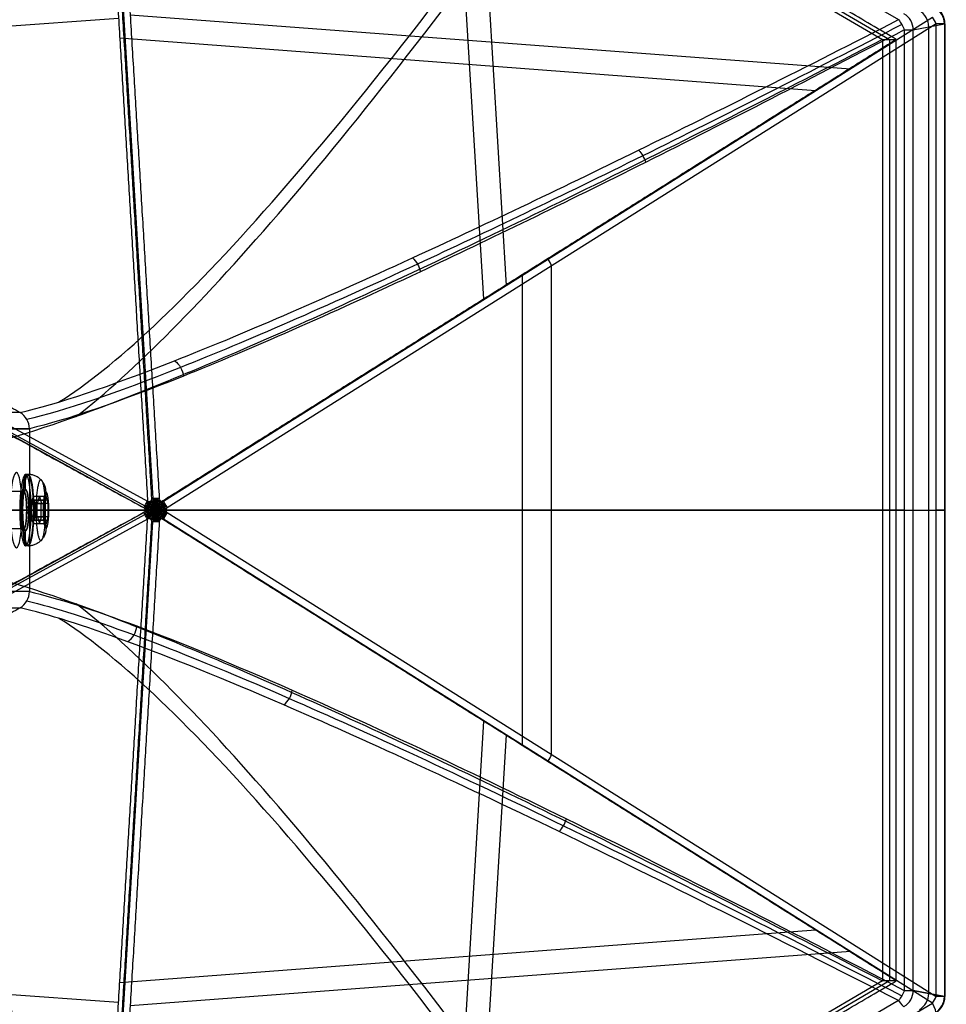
# Model space of a CAD drawing. Header units: millimetres. Extents: x -273 to 273, y -262 to 262.
# Tile 254 of 256: x 174 to 273, y -53 to 52. Entities that reach past the tile are written whole.
import ezdxf

# ---------------------------------------------------------------- set-up
doc = ezdxf.new("R2010")
doc.units = ezdxf.units.MM
doc.header["$MEASUREMENT"] = 0
doc.layers.add('Default', color=7, linetype='Continuous', true_color=0x000000)

msp = doc.modelspace()

# ---------------------------------------------------------------- linework, layer by layer
at = {"layer": 'Default', "color": 9, "true_color": 0xbfbfbf}
for p, q in [((182.13, 104.21, -746.17), (188.33, 1.23, -784.55)), ((180.3, 103.29, -729.07), (267.68, 52.19, -714.96)), ((180.32, 100.18, -733.12), (265.97, 50.09, -719.28)), ((181.07, 100.18, -737.71), (266.71, 50.09, -723.88)), ((222.49, 81, -739.63), (225.93, 23.89, -760.92)), ((220.19, 77.73, -736.11), (223.51, 22.45, -756.71)), ((93.53, 52.45, -760.46), (187.77, 0.96, -784.62)), ((185.92, 52.71, -765.23), (262.56, 46.94, -737.37)), ((189.47, 0.96, -784.35), (271.31, 52.45, -731.75)), ((187.38, 0.26, -784.69), (93.13, 51.76, -760.52)), ((93.25, 51.97, -760.54), (187.49, 0.47, -784.7)), ((102.66, 46.54, -757.8), (184.69, 52.34, -760.13)), ((271.71, 51.76, -731.68), (189.86, 0.26, -784.29)), ((269.26, 51.1, -716.12), (272.57, 51.76, -729.52)), ((270.91, -51.43, -722.82), (270.91, 51.43, -722.82)), ((271.71, -51.76, -731.68), (271.71, 51.76, -731.68)), ((272.57, 51.76, -729.52), (272.57, -51.76, -729.52)), ((272.63, 51.76, -730), (272.63, -51.76, -730)), ((268.3, 51.1, -714.86), (268.3, -51.1, -714.86)), ((269.26, -51.1, -716.12), (269.26, 51.1, -716.12)), ((184.81, 50.25, -760.91), (258.85, 44.67, -734)), ((266.71, 50.09, -723.88), (266.71, -50.09, -723.88)), ((230.72, 25.97, -758.03), (230.72, -25.97, -758.03)), ((227.65, 25.04, -754.06), (227.65, -25.04, -754.06)), ((174.21, 10.39, -594.91), (169.43, 10.39, -565.29)), ((170.41, 8.66, -565.13), (175.2, 8.66, -594.75)), ((175.2, 8.66, -594.75), (170.41, 8.66, -565.13)), ((174.79, 2.2, -576.58), (174.79, 3.8, -576.58)), ((175.09, 3.8, -576.53), (174.79, 3.8, -576.58)), ((174.6, 2, -576.61), (159.42, 2, -579.06)), ((174.86, 0, -576.57), (175.68, 1.44, -576.44)), ((175.47, 1.08, -575.83), (176.86, 1.08, -575.6)), ((175.67, 1.09, -577.06), (177.06, 1.09, -576.84)), ((176.07, 0.72, -575.11), (176.27, 1.44, -576.34)), ((176.27, 1.44, -576.34), (176.47, 0.72, -577.57)), ((176.94, 1.89, -576.06), (176.94, 1.34, -576.06)), ((93.13, 0, -760.52), (187.53, 0, -784.73)), ((96.16, 0, -756.14), (187.84, 0, -779.64)), ((174.28, 0, -574.64), (159.1, 0, -577.09)), ((174.92, 0, -578.58), (159.74, 0, -581.04)), ((175.2, 0, -594.75), (172.72, 0, -579.45)), ((174.44, 0, -580.69), (173.46, 0, -580.85)), ((174.17, 0, -578.96), (174.44, 0, -580.69)), ((174.48, 0, -572.78), (174.19, 0, -572.83)), ((174.19, 0, -572.83), (174.44, 0, -574.41)), ((174.86, 0, -576.57), (175.77, 0, -577.69)), ((174.86, 0, -576.57), (175.37, 0, -575.22)), ((174.86, 0, -576.57), (175.68, -1.44, -576.44)), ((175.14, 0, -578.75), (175.4, 0, -580.33)), ((176.77, 0, -574.99), (175.37, 0, -575.22)), ((175.7, 0, -580.28), (175.4, 0, -580.33)), ((177.16, 0, -577.46), (175.77, 0, -577.69)), ((176.02, -0.72, -575.11), (176.02, 0.72, -575.11)), ((176.42, 0.72, -577.58), (176.42, -0.72, -577.58)), ((176.66, 0.17, -574.36), (176.77, 0.17, -574.99)), ((177.16, 0.17, -577.46), (177.27, 0.17, -578.1)), ((93.13, -51.76, -760.52), (187.38, -0.26, -784.69)), ((93.25, -51.97, -760.54), (187.49, -0.47, -784.7)), ((187.77, -0.96, -784.62), (93.53, -52.45, -760.46)), ((176.07, -0.72, -575.11), (176.27, -1.44, -576.34)), ((176.27, -1.44, -576.34), (176.47, -0.72, -577.57)), ((187.84, 0, -779.64), (267.45, 0, -728.47)), ((271.31, -52.45, -731.75), (189.47, -0.96, -784.35)), ((189.73, 0, -784.37), (271.71, 0, -731.68)), ((189.86, -0.26, -784.29), (271.71, -51.76, -731.68)), ((265.97, 0, -719.28), (267.45, 0, -728.47)), ((269.26, 0, -716.12), (272.57, 0, -729.52)), ((174.6, -2, -576.61), (159.42, -2, -579.06)), ((176.86, -1.08, -575.6), (175.47, -1.08, -575.83)), ((177.06, -1.09, -576.84), (175.67, -1.09, -577.06)), ((176.94, -1.34, -576.06), (176.94, -1.89, -576.06)), ((182.13, -104.21, -746.17), (188.33, -1.23, -784.55)), ((174.79, -3.8, -576.58), (174.79, -2.2, -576.58)), ((175.09, -3.8, -576.53), (174.79, -3.8, -576.58)), ((175.2, -8.66, -594.75), (170.41, -8.66, -565.13)), ((169.43, -10.39, -565.29), (174.21, -10.39, -594.91)), ((223.51, -22.45, -756.71), (220.19, -77.73, -736.11)), ((225.93, -23.89, -760.92), (222.49, -81, -739.63)), ((184.81, -50.25, -760.91), (258.85, -44.67, -734)), ((102.66, -46.54, -757.8), (184.69, -52.34, -760.13)), ((185.92, -52.71, -765.23), (262.56, -46.94, -737.37)), ((265.97, -50.09, -719.28), (180.32, -100.18, -733.12)), ((266.71, -50.09, -723.88), (181.07, -100.18, -737.71)), ((272.57, -51.76, -729.52), (269.26, -51.1, -716.12)), ((269.26, -51.1, -716.12), (272.57, -51.76, -729.52)), ((267.68, -52.19, -714.96), (180.3, -103.29, -729.07)), ((182.82, -104.2, -746.04), (271.31, -52.45, -731.75))]:
    msp.add_line(p, q, dxfattribs=at)
at = {"layer": 'Default', "color": 9, "true_color": 0xbfbfbf, "extrusion": (0.987207, 6.40981e-17, 0.159446)}
for centre, radius in [((0, -597.07, 80.83), 3.8), ((0, -597.07, 80.62), 2.2), ((0, -597.07, 80.42), 2)]:
    msp.add_circle(centre, radius, dxfattribs=at)
at = {"layer": 'Default', "color": 9, "true_color": 0xbfbfbf, "extrusion": (0.854946, -0.5, 0.138084)}
for centre, radius, start, end in [((291.07, -572.92, 62.73), 197.52, 194.6468, 235.8485), ((291.07, -572.92, 62.9), 202.52, 198.9909, 235.8931)]:
    msp.add_arc(centre, radius, start, end, dxfattribs=at)
at = {"layer": 'Default', "color": 9, "true_color": 0xbfbfbf, "extrusion": (-0.239701, -0.047354, 0.969691)}
for centre in [(1.68, 88.81, -775.19), (1.68, 88.81, -761.37), (1.68, 88.81, -768.26)]:
    msp.add_arc(centre, 2, 79.1553, 138.932, dxfattribs=at)
at = {"layer": 'Default', "color": 9, "true_color": 0xbfbfbf}
for centre, start, end in [((270.63, 51.76, -730), 0, 59.6721), ((270.63, -51.76, -730), 300.3205, 0)]:
    msp.add_arc(centre, 2, start, end, dxfattribs=at)
at = {"layer": 'Default', "color": 9, "true_color": 0xbfbfbf, "extrusion": (0.743524, 0.467773, 0.47787)}
for centre, start, end in [((-100.3, -763.89, -123.42), 253.267, 276.3188), ((-100.3, -763.89, -178.46), 253.267, 276.3188), ((-100.3, -763.89, -233.5), 264.7929, 276.3188), ((-100.3, -763.89, -233.5), 253.267, 264.7929)]:
    msp.add_arc(centre, 2, start, end, dxfattribs=at)
at = {"layer": 'Default', "color": 9, "true_color": 0xbfbfbf, "extrusion": (-4.26326e-14, 1, 4.9835e-14)}
msp.add_arc((-270.63, -730, 51.76), 2, 180, 237.2708, dxfattribs=at)
at = {"layer": 'Default', "color": 9, "true_color": 0xbfbfbf, "extrusion": (-3.69152e-13, 1, -2.3879e-13)}
msp.add_arc((-270.63, -730, 51.76), 2, 166.1152, 180, dxfattribs=at)
at = {"layer": 'Default', "color": 9, "true_color": 0xbfbfbf, "extrusion": (-1.38404e-13, 1, -7.66521e-14)}
msp.add_arc((-267.31, -716.6, 51.1), 2, 119.5937, 166.1152, dxfattribs=at)
at = {"layer": 'Default', "color": 9, "true_color": 0xbfbfbf, "extrusion": (0.987207, 1.45092e-14, 0.159446)}
msp.add_arc((0, -597.07, 79.62), 4, 112.0243, 67.9757, dxfattribs=at)
at = {"layer": 'Default', "color": 9, "true_color": 0xbfbfbf, "extrusion": (0.987207, 6.40981e-17, 0.159446)}
for centre, radius, start, end in [((0, -597.07, 80.62), 3.8, 270, 90), ((0, -597.07, 80.92), 3.8, 270, 90), ((0, -597.07, 81.44), 1.3, 346.4368, 13.5632), ((0, -597.07, 80.62), 3.8, 90, 270), ((0, -597.07, 80.42), 2, 90, 270), ((0, -597.07, 81.44), 1.3, 46.4368, 73.5632), ((0, -597.07, 81.44), 1.3, 286.5031, 313.5632), ((0, -597.07, 81.44), 1.3, 106.4368, 133.5632), ((0, -597.07, 81.44), 1.3, 226.4368, 253.4969), ((0, -597.07, 81.44), 1.3, 166.4368, 193.5632)]:
    msp.add_arc(centre, radius, start, end, dxfattribs=at)
at = {"layer": 'Default', "color": 9, "true_color": 0xbfbfbf, "extrusion": (0.987207, 2.45256e-13, 0.159446)}
msp.add_arc((0, -597.07, 80.62), 2.2, 360, 90, dxfattribs=at)
at = {"layer": 'Default', "color": 9, "true_color": 0xbfbfbf, "extrusion": (-0.159446, 0, 0.987207)}
msp.add_arc((-2.2, 80.42, -597.07), 0.2, 0, 90, dxfattribs=at)
at = {"layer": 'Default', "color": 9, "true_color": 0xbfbfbf, "extrusion": (0.987207, 1.02029e-13, 0.159446)}
msp.add_arc((0, -597.07, 80.62), 2.2, 270, 0, dxfattribs=at)
at = {"layer": 'Default', "color": 9, "true_color": 0xbfbfbf, "extrusion": (0.987207, 5.83328e-15, 0.159446)}
msp.add_arc((0, -597.07, 80.42), 2, 0, 90, dxfattribs=at)
at = {"layer": 'Default', "color": 9, "true_color": 0xbfbfbf, "extrusion": (0.987207, -1.31614e-14, 0.159446)}
msp.add_arc((0, -597.07, 80.42), 2, 270, 0, dxfattribs=at)
at = {"layer": 'Default', "color": 9, "true_color": 0xbfbfbf, "extrusion": (-0.056317, 0.935546, 0.348686)}
for start, end in [(260.205, 271.7309), (248.6791, 260.205)]:
    msp.add_arc((-188.02, -729.79, -283.02), 2, start, end, dxfattribs=at)
at = {"layer": 'Default', "color": 9, "true_color": 0xbfbfbf, "extrusion": (0, 1, 0)}
for centre, radius, start, end in [((-365.85, -543.11), 202.52, 299.5491, 344.9183), ((-365.85, -543.11), 197.52, 299.5937, 344.8439), ((-270.63, -730), 2, 166.1152, 237.2708), ((-267.31, -716.6), 2, 119.5937, 166.1152)]:
    msp.add_arc(centre, radius, start, end, dxfattribs=at)
at = {"layer": 'Default', "color": 9, "true_color": 0xbfbfbf, "extrusion": (0.987207, -1.72678e-14, 0.159446)}
msp.add_arc((0, -597.07, 80.62), 2.2, 90, 270, dxfattribs=at)
at = {"layer": 'Default', "color": 9, "true_color": 0xbfbfbf, "extrusion": (0.987207, -4.31356e-15, 0.159446)}
msp.add_arc((0, -597.07, 80.92), 3.8, 90, 180, dxfattribs=at)
at = {"layer": 'Default', "color": 9, "true_color": 0xbfbfbf, "extrusion": (-1.09602e-16, 1, -1.77021e-17)}
msp.add_arc((-174.95, -578.78), 0.2, 80.8252, 170.8252, dxfattribs=at)
at = {"layer": 'Default', "color": 9, "true_color": 0xbfbfbf, "extrusion": (0.987207, -2.61113e-28, 0.159446)}
msp.add_arc((0, -597.07, 80.92), 3.8, 180, 270, dxfattribs=at)
at = {"layer": 'Default', "color": 9, "true_color": 0xbfbfbf, "extrusion": (0.856159, -0.467773, -0.219501)}
for start, end in [(263.1613, 274.6872), (274.6872, 286.2131)]:
    msp.add_arc((90.31, -727.5, 332.54), 2, start, end, dxfattribs=at)
at = {"layer": 'Default', "color": 9, "true_color": 0xbfbfbf, "extrusion": (2.74005e-17, 1, 4.42552e-18)}
msp.add_arc((-174.25, -574.44), 0.2, 170.8252, 260.8252, dxfattribs=at)
at = {"layer": 'Default', "color": 9, "true_color": 0xbfbfbf, "extrusion": (0.856159, 0.467773, -0.219501)}
for start, end in [(265.3128, 276.8387), (253.7869, 265.3128)]:
    msp.add_arc((-90.31, -727.5, 332.54), 2, start, end, dxfattribs=at)
at = {"layer": 'Default', "color": 9, "true_color": 0xbfbfbf, "extrusion": (0.743524, -0.467773, 0.47787)}
for centre, start, end in [((100.3, -763.89, -233.5), 263.6812, 275.2071), ((100.3, -763.89, -233.5), 275.2071, 286.733), ((100.3, -763.89, -178.46), 263.6812, 286.733), ((100.3, -763.89, -123.42), 263.6812, 286.733)]:
    msp.add_arc(centre, 2, start, end, dxfattribs=at)
at = {"layer": 'Default', "color": 9, "true_color": 0xbfbfbf, "extrusion": (-0.159446, 9.24446e-33, 0.987207)}
msp.add_arc((2.2, 80.42, -597.07), 0.2, 90, 180, dxfattribs=at)
at = {"layer": 'Default', "color": 9, "true_color": 0xbfbfbf, "extrusion": (0.056317, 0.935546, -0.348686)}
for start, end in [(260.205, 271.7309), (248.6791, 260.205)]:
    msp.add_arc((-188.02, -729.79, 283.02), 2, start, end, dxfattribs=at)
at = {"layer": 'Default', "color": 9, "true_color": 0xbfbfbf, "extrusion": (0.854946, 0.5, 0.138084)}
for centre, radius, start, end in [((-291.07, -572.92, 62.9), 202.52, 304.1069, 341.0091), ((-291.07, -572.92, 62.73), 197.52, 304.1515, 345.3532), ((-179.06, -738.03, 104.04), 2, 124.1515, 170.673), ((-181.3, -751.66, 104.69), 2, 180, 241.8285)]:
    msp.add_arc(centre, radius, start, end, dxfattribs=at)
at = {"layer": 'Default', "color": 9, "true_color": 0xbfbfbf, "extrusion": (-0.239701, 0.047354, 0.969691)}
for centre in [(-1.68, 88.81, -761.37), (-1.68, 88.81, -768.26), (-1.68, 88.81, -775.19)]:
    msp.add_arc(centre, 2, 41.068, 100.8447, dxfattribs=at)
at = {"layer": 'Default', "color": 9, "true_color": 0xbfbfbf, "extrusion": (3.31806e-13, 1, 1.08576e-13)}
msp.add_arc((-267.31, -716.6, -51.1), 2, 119.5937, 166.1152, dxfattribs=at)
at = {"layer": 'Default', "color": 9, "true_color": 0xbfbfbf, "extrusion": (-2.17226e-14, 1, 2.82708e-14)}
msp.add_arc((-270.63, -730, -51.76), 2, 180, 237.2708, dxfattribs=at)
at = {"layer": 'Default', "color": 9, "true_color": 0xbfbfbf, "extrusion": (9.80549e-13, 1, -1.15935e-13)}
msp.add_arc((-270.63, -730, -51.76), 2, 166.1152, 180, dxfattribs=at)
at = {"layer": 'Default', "color": 9, "true_color": 0xbfbfbf}
for points, degree in [([(188.23, 1.22, -784.55), (185.13, 52.71, -765.36), (182.03, 104.2, -746.17)], 2), ([(182.82, 104.2, -746.04), (185.92, 52.71, -765.23), (189.02, 1.22, -784.42)], 2), ([(181.81, 100.18, -742.31), (138.99, 75.13, -749.22), (96.16, 50.09, -756.14)], 2), ([(181.81, 100.18, -742.31), (184.82, 50.09, -760.97), (187.84, 0, -779.64)], 2), ([(267.45, 50.09, -728.47), (224.63, 75.13, -735.39), (181.81, 100.18, -742.31)], 2), ([(96.16, 50.09, -756.14), (142, 25.04, -767.89), (187.84, 0, -779.64)], 2), ([(267.45, 50.09, -728.47), (227.65, 25.04, -754.06), (187.84, 0, -779.64)], 2), ([(265.97, 50.09, -719.28), (266.71, 50.09, -723.88), (267.45, 50.09, -728.47)], 2), ([(265.97, 50.09, -719.28), (265.97, 0, -719.28), (265.97, -50.09, -719.28)], 2), ([(267.45, -50.09, -728.47), (267.45, 0, -728.47), (267.45, 50.09, -728.47)], 2), ([(240.03, 38.3, -696.1), (240.19, 38.13, -696), (240.49, 37.72, -695.88), (240.7, 37.24, -695.92), (240.77, 37.01, -695.98)], 3), ([(215.97, 26.84, -672.86), (216.17, 26.66, -672.75), (216.54, 26.21, -672.62), (216.75, 25.65, -672.66), (216.81, 25.37, -672.73)], 3), ([(159.4, 19.05, -597.3), (166.8, 14.72, -596.1), (174.21, 10.39, -594.91)], 2), ([(190.65, 15.9, -636.24), (190.91, 15.72, -636.14), (191.35, 15.22, -636.01), (191.55, 14.58, -636.04), (191.58, 14.26, -636.09)], 3), ([(174.21, 10.39, -594.91), (174.21, 10.39, -594.91), (174.21, 10.39, -594.91), (174.21, 10.39, -594.91)], 3), ([(175.2, 8.66, -594.75), (175.2, 8.66, -594.75), (175.2, 8.66, -594.75), (175.2, 8.67, -594.75)], 3), ([(175.2, 8.66, -594.75), (175.2, 0, -594.75), (175.2, -8.66, -594.75)], 2), ([(176.97, 1.44, -576.23), (176.32, 1.44, -576.33), (175.68, 1.44, -576.44)], 2), ([(176.77, 0.72, -574.99), (176.87, 1.08, -575.61), (176.97, 1.44, -576.23)], 2), ([(176.97, 1.44, -576.23), (177.07, 1.08, -576.84), (177.16, 0.72, -577.46)], 2), ([(188.66, 0.58, -784.7), (188.62, 0.62, -784.7), (188.55, 0.72, -784.69), (188.42, 0.91, -784.66), (188.31, 1.05, -784.62), (188.21, 1.12, -784.59)], 3), ([(188.38, 0.49, -784.75), (188.38, 0.54, -784.74), (188.39, 0.66, -784.72), (188.42, 0.9, -784.66), (188.42, 1.11, -784.59), (188.36, 1.23, -784.55)], 3), ([(188.55, 0.2, -784.76), (188.55, 0.26, -784.75), (188.55, 0.39, -784.74), (188.54, 0.7, -784.7), (188.56, 1.01, -784.62), (188.49, 1.23, -784.54)], 3), ([(188.66, 0.58, -784.7), (188.69, 0.62, -784.69), (188.75, 0.72, -784.66), (188.86, 0.91, -784.59), (188.96, 1.05, -784.51), (189.04, 1.12, -784.45)], 3), ([(188.78, 0.2, -784.72), (188.77, 0.26, -784.72), (188.76, 0.39, -784.71), (188.76, 0.7, -784.66), (188.72, 1.01, -784.59), (188.76, 1.23, -784.5)], 3), ([(188.93, 0.49, -784.66), (188.93, 0.54, -784.65), (188.91, 0.66, -784.64), (188.86, 0.9, -784.59), (188.84, 1.11, -784.52), (188.89, 1.23, -784.46)], 3), ([(175.48, 0.72, -575.2), (176.12, 0.72, -575.1), (176.77, 0.72, -574.99)], 2), ([(177.16, 0.72, -577.46), (176.52, 0.72, -577.57), (175.88, 0.72, -577.67)], 2), ([(176.77, -0.72, -574.99), (176.77, 0, -574.99), (176.77, 0.72, -574.99)], 2), ([(177.16, 0.72, -577.46), (177.16, 0, -577.46), (177.16, -0.72, -577.46)], 2), ([(188.1, 0, -784.79), (188.05, 0.03, -784.79), (187.96, 0.1, -784.79), (187.76, 0.26, -784.77), (187.58, 0.37, -784.73), (187.44, 0.38, -784.7)], 3), ([(188.1, 0, -784.79), (188.05, -0.03, -784.79), (187.96, -0.1, -784.79), (187.76, -0.26, -784.77), (187.58, -0.37, -784.73), (187.44, -0.38, -784.7)], 3), ([(188.16, 0.29, -784.78), (188.11, 0.28, -784.78), (187.99, 0.28, -784.78), (187.75, 0.26, -784.77), (187.58, 0.24, -784.74), (187.46, 0.2, -784.71)], 3), ([(188.43, 0, -784.77), (188.38, 0.03, -784.78), (188.27, 0.1, -784.79), (188, 0.26, -784.79), (187.74, 0.44, -784.75), (187.51, 0.5, -784.7)], 3), ([(188.43, 0, -784.77), (188.38, -0.03, -784.78), (188.27, -0.1, -784.79), (188, -0.26, -784.79), (187.74, -0.44, -784.75), (187.51, -0.5, -784.7)], 3), ([(188.46, 0.12, -784.77), (188.4, 0.11, -784.78), (188.27, 0.11, -784.79), (187.97, 0.1, -784.79), (187.7, 0.14, -784.77), (187.52, 0.11, -784.72)], 3), ([(188.66, 0, -784.75), (188.59, 0, -784.76), (188.45, 0, -784.78), (188.13, 0, -784.8), (187.79, 0, -784.79), (187.53, 0, -784.73)], 3), ([(188.66, 0, -784.75), (188.6, -0.04, -784.76), (188.48, -0.11, -784.77), (188.2, -0.27, -784.78), (187.87, -0.46, -784.77), (187.57, -0.62, -784.69)], 3), ([(188.55, 0.2, -784.76), (188.49, 0.23, -784.76), (188.38, 0.29, -784.77), (188.11, 0.45, -784.77), (187.81, 0.57, -784.74), (187.64, 0.73, -784.68)], 3), ([(188.38, 0.49, -784.75), (188.33, 0.51, -784.75), (188.22, 0.56, -784.75), (187.98, 0.65, -784.73), (187.79, 0.74, -784.69), (187.71, 0.85, -784.65)], 3), ([(188.16, 0.29, -784.78), (188.14, 0.34, -784.78), (188.08, 0.45, -784.77), (187.97, 0.65, -784.73), (187.9, 0.81, -784.68), (187.87, 0.92, -784.64)], 3), ([(188.46, 0.12, -784.77), (188.43, 0.17, -784.77), (188.37, 0.28, -784.77), (188.22, 0.55, -784.75), (188.05, 0.76, -784.71), (187.98, 0.92, -784.65)], 3), ([(188.66, 0.23, -784.74), (188.63, 0.28, -784.74), (188.56, 0.39, -784.74), (188.39, 0.65, -784.72), (188.29, 0.89, -784.67), (188.16, 1.03, -784.62)], 3), ([(188.66, 0.23, -784.74), (188.69, 0.28, -784.73), (188.76, 0.39, -784.71), (188.91, 0.65, -784.64), (189, 0.89, -784.56), (189.1, 1.03, -784.47)], 3), ([(188.66, 0, -784.75), (188.72, -0.04, -784.73), (188.85, -0.11, -784.71), (189.12, -0.27, -784.64), (189.42, -0.46, -784.52), (189.68, -0.62, -784.35)], 3), ([(188.78, 0.2, -784.72), (188.83, 0.23, -784.71), (188.94, 0.29, -784.68), (189.2, 0.45, -784.59), (189.47, 0.57, -784.47), (189.61, 0.73, -784.36)], 3), ([(188.86, 0.12, -784.71), (188.89, 0.17, -784.7), (188.95, 0.28, -784.68), (189.08, 0.55, -784.61), (189.23, 0.76, -784.52), (189.28, 0.92, -784.44)], 3), ([(188.86, 0.12, -784.71), (188.92, 0.11, -784.69), (189.04, 0.11, -784.66), (189.34, 0.1, -784.57), (189.58, 0.14, -784.46), (189.74, 0.11, -784.36)], 3), ([(188.89, 0, -784.7), (188.94, 0.03, -784.69), (189.04, 0.1, -784.66), (189.31, 0.26, -784.58), (189.54, 0.44, -784.46), (189.75, 0.5, -784.34)], 3), ([(188.89, 0, -784.7), (188.94, -0.03, -784.69), (189.04, -0.1, -784.66), (189.31, -0.26, -784.58), (189.54, -0.44, -784.46), (189.75, -0.5, -784.34)], 3), ([(188.93, 0.49, -784.66), (188.98, 0.51, -784.64), (189.08, 0.56, -784.61), (189.31, 0.65, -784.52), (189.48, 0.74, -784.42), (189.54, 0.85, -784.36)], 3), ([(189.15, 0.29, -784.62), (189.17, 0.34, -784.61), (189.22, 0.45, -784.58), (189.31, 0.65, -784.52), (189.37, 0.81, -784.45), (189.38, 0.92, -784.4)], 3), ([(189.15, 0.29, -784.62), (189.2, 0.28, -784.6), (189.32, 0.28, -784.57), (189.53, 0.26, -784.48), (189.69, 0.24, -784.39), (189.79, 0.2, -784.33)], 3), ([(189.21, 0, -784.61), (189.25, 0.03, -784.6), (189.34, 0.1, -784.57), (189.53, 0.26, -784.48), (189.69, 0.37, -784.39), (189.81, 0.38, -784.32)], 3), ([(189.21, 0, -784.61), (189.25, -0.03, -784.6), (189.34, -0.1, -784.57), (189.53, -0.26, -784.48), (189.69, -0.37, -784.39), (189.81, -0.38, -784.32)], 3), ([(187.84, 0, -779.64), (142, -25.04, -767.89), (96.16, -50.09, -756.14)], 2), ([(175.48, -0.72, -575.2), (176.12, -0.72, -575.1), (176.77, -0.72, -574.99)], 2), ([(177.16, -0.72, -577.46), (176.52, -0.72, -577.57), (175.88, -0.72, -577.67)], 2), ([(176.97, -1.44, -576.23), (176.87, -1.08, -575.61), (176.77, -0.72, -574.99)], 2), ([(177.16, -0.72, -577.46), (177.07, -1.08, -576.84), (176.97, -1.44, -576.23)], 2), ([(181.81, -100.18, -742.31), (184.82, -50.09, -760.97), (187.84, 0, -779.64)], 2), ([(188.16, -0.29, -784.78), (188.11, -0.28, -784.78), (187.99, -0.28, -784.78), (187.75, -0.26, -784.77), (187.58, -0.24, -784.74), (187.46, -0.2, -784.71)], 3), ([(188.46, -0.12, -784.77), (188.4, -0.11, -784.78), (188.27, -0.11, -784.79), (187.97, -0.1, -784.79), (187.7, -0.14, -784.77), (187.52, -0.11, -784.72)], 3), ([(188.55, -0.2, -784.76), (188.49, -0.23, -784.76), (188.38, -0.29, -784.77), (188.11, -0.45, -784.77), (187.81, -0.57, -784.74), (187.64, -0.73, -784.68)], 3), ([(188.38, -0.49, -784.75), (188.33, -0.51, -784.75), (188.22, -0.56, -784.75), (187.98, -0.65, -784.73), (187.79, -0.74, -784.69), (187.71, -0.85, -784.65)], 3), ([(267.45, -50.09, -728.47), (227.65, -25.04, -754.06), (187.84, 0, -779.64)], 2), ([(188.16, -0.29, -784.78), (188.14, -0.34, -784.78), (188.08, -0.45, -784.77), (187.97, -0.65, -784.73), (187.9, -0.81, -784.68), (187.87, -0.92, -784.64)], 3), ([(188.46, -0.12, -784.77), (188.43, -0.17, -784.77), (188.37, -0.28, -784.77), (188.22, -0.55, -784.75), (188.05, -0.76, -784.71), (187.98, -0.92, -784.65)], 3), ([(188.66, -0.23, -784.74), (188.63, -0.28, -784.74), (188.56, -0.39, -784.74), (188.39, -0.65, -784.72), (188.29, -0.89, -784.67), (188.16, -1.03, -784.62)], 3), ([(188.66, -0.58, -784.7), (188.62, -0.62, -784.7), (188.55, -0.72, -784.69), (188.42, -0.91, -784.66), (188.31, -1.05, -784.62), (188.21, -1.12, -784.59)], 3), ([(188.38, -0.49, -784.75), (188.38, -0.54, -784.74), (188.39, -0.66, -784.72), (188.42, -0.9, -784.66), (188.42, -1.11, -784.59), (188.36, -1.23, -784.55)], 3), ([(188.55, -0.2, -784.76), (188.55, -0.26, -784.75), (188.55, -0.39, -784.74), (188.54, -0.7, -784.7), (188.56, -1.01, -784.62), (188.49, -1.23, -784.54)], 3), ([(188.66, -0.23, -784.74), (188.69, -0.28, -784.73), (188.76, -0.39, -784.71), (188.91, -0.65, -784.64), (189, -0.89, -784.56), (189.1, -1.03, -784.47)], 3), ([(188.66, -0.58, -784.7), (188.69, -0.62, -784.69), (188.75, -0.72, -784.66), (188.86, -0.91, -784.59), (188.96, -1.05, -784.51), (189.04, -1.12, -784.45)], 3), ([(188.78, -0.2, -784.72), (188.77, -0.26, -784.72), (188.76, -0.39, -784.71), (188.76, -0.7, -784.66), (188.72, -1.01, -784.59), (188.76, -1.23, -784.5)], 3), ([(188.78, -0.2, -784.72), (188.83, -0.23, -784.71), (188.94, -0.29, -784.68), (189.2, -0.45, -784.59), (189.47, -0.57, -784.47), (189.61, -0.73, -784.36)], 3), ([(188.93, -0.49, -784.66), (188.93, -0.54, -784.65), (188.91, -0.66, -784.64), (188.86, -0.9, -784.59), (188.84, -1.11, -784.52), (188.89, -1.23, -784.46)], 3), ([(188.86, -0.12, -784.71), (188.92, -0.11, -784.69), (189.04, -0.11, -784.66), (189.34, -0.1, -784.57), (189.58, -0.14, -784.46), (189.74, -0.11, -784.36)], 3), ([(188.86, -0.12, -784.71), (188.89, -0.17, -784.7), (188.95, -0.28, -784.68), (189.08, -0.55, -784.61), (189.23, -0.76, -784.52), (189.28, -0.92, -784.44)], 3), ([(188.93, -0.49, -784.66), (188.98, -0.51, -784.64), (189.08, -0.56, -784.61), (189.31, -0.65, -784.52), (189.48, -0.74, -784.42), (189.54, -0.85, -784.36)], 3), ([(189.15, -0.29, -784.62), (189.2, -0.28, -784.6), (189.32, -0.28, -784.57), (189.53, -0.26, -784.48), (189.69, -0.24, -784.39), (189.79, -0.2, -784.33)], 3), ([(189.15, -0.29, -784.62), (189.17, -0.34, -784.61), (189.22, -0.45, -784.58), (189.31, -0.65, -784.52), (189.37, -0.81, -784.45), (189.38, -0.92, -784.4)], 3), ([(176.97, -1.44, -576.23), (176.32, -1.44, -576.33), (175.68, -1.44, -576.44)], 2), ([(182.03, -104.2, -746.17), (185.13, -52.71, -765.36), (188.23, -1.22, -784.55)], 2), ([(189.02, -1.22, -784.42), (185.92, -52.71, -765.23), (182.82, -104.2, -746.04)], 2), ([(175.2, -8.67, -594.75), (175.2, -8.66, -594.75), (175.2, -8.66, -594.75), (175.2, -8.66, -594.75)], 3), ([(174.21, -10.39, -594.91), (166.8, -14.72, -596.1), (159.4, -19.05, -597.3)], 2), ([(174.21, -10.39, -594.91), (174.21, -10.39, -594.91), (174.21, -10.39, -594.91), (174.21, -10.39, -594.91)], 3), ([(185.67, -13.99, -626.27), (185.94, -13.82, -626.18), (186.4, -13.32, -626.05), (186.6, -12.66, -626.07), (186.62, -12.33, -626.12)], 3), ([(202.27, -20.72, -655.27), (202.5, -20.54, -655.16), (202.91, -20.06, -655.02), (203.12, -19.46, -655.06), (203.16, -19.15, -655.12)], 3), ([(231.57, -34.19, -688.81), (231.75, -34.02, -688.7), (232.07, -33.59, -688.58), (232.28, -33.09, -688.62), (232.35, -32.84, -688.68)], 3), ([(180.32, -100.18, -733.12), (137.5, -75.13, -740.03), (94.68, -50.09, -746.95)], 2), ([(96.16, -50.09, -756.14), (138.99, -75.13, -749.22), (181.81, -100.18, -742.31)], 2), ([(181.81, -100.18, -742.31), (224.63, -75.13, -735.39), (267.45, -50.09, -728.47)], 2), ([(267.45, -50.09, -728.47), (266.71, -50.09, -723.88), (265.97, -50.09, -719.28)], 2)]:
    msp.add_open_spline(points, degree=degree, dxfattribs=at)
for points, knots in [([(157.43, 19.06, -597.62), (159.79, 20.85, -612.2), (164.48, 28.31, -641.02), (170.49, 48.71, -677.68), (175.37, 74.49, -707.17), (177.91, 93.23, -722.39), (179.07, 103.29, -729.27)], [-1314.671432, -1314.671432, -1314.671432, -1314.671432, -1267.486608, -1220.301783, -1184.913165, -1149.524555, -1149.524555, -1149.524555, -1149.524555]), ([(179.67, 103.35, -729.09), (178.56, 93.3, -722.19), (176.1, 74.59, -706.95), (171.33, 48.87, -677.43), (165.41, 28.54, -640.78), (160.76, 21.11, -612), (158.41, 19.32, -597.44)], [0, 0, 0, 0, 35.012926, 70.025852, 116.709754, 163.377345, 163.377345, 163.377345, 163.377345]), ([(180.3, 103.29, -729.07), (179.24, 93.23, -722.18), (176.86, 74.49, -706.93), (172.2, 48.71, -677.41), (166.37, 28.31, -640.72), (161.74, 20.85, -611.89), (159.39, 19.06, -597.3)], [-189.353565, -189.353565, -189.353565, -189.353565, -153.964953, -118.576332, -71.391504, -24.206688, -24.206688, -24.206688, -24.206688]), ([(158.45, 13.86, -597.71), (160.67, 15.52, -611.44), (162.84, 18.82, -624.84), (166.99, 28.38, -650.56), (168.98, 34.65, -662.9), (172.72, 49.76, -686.07), (174.46, 58.53, -696.81), (177.63, 78.03, -716.42), (179.06, 88.75, -725.28), (180.32, 100.18, -733.12)], [709.935271, 709.935271, 709.935271, 709.935271, 752.393422, 752.393422, 794.836466, 794.836466, 837.156729, 837.156729, 879.495751, 879.495751, 879.495751, 879.495751]), ([(174.21, 10.39, -594.91), (178.11, 11.28, -609.24), (189.16, 14.98, -637.04), (212.56, 25.1, -670.89), (239.43, 37.9, -696.83), (257.95, 47.2, -709.46), (267.68, 52.19, -714.96)], [-1314.671432, -1314.671432, -1314.671432, -1314.671432, -1267.486618, -1220.301793, -1184.913174, -1149.524555, -1149.524555, -1149.524555, -1149.524555]), ([(268.03, 51.67, -714.82), (258.33, 46.65, -709.31), (239.87, 37.29, -696.65), (213.11, 24.43, -670.68), (189.81, 14.27, -636.84), (178.81, 10.55, -609.09), (174.93, 9.66, -594.77)], [0, 0, 0, 0, 35.012929, 70.025858, 116.709764, 163.377359, 163.377359, 163.377359, 163.377359]), ([(267.68, 52.19, -714.96), (267.81, 52.03, -714.88), (268.04, 51.68, -714.79), (268.23, 51.3, -714.82), (268.3, 51.1, -714.86)], [-1.273767, -1.273767, -1.273767, -1.273767, -0.636884, 0, 0, 0, 0]), ([(268.3, 51.1, -714.86), (258.61, 46.04, -709.36), (240.17, 36.59, -696.71), (213.42, 23.6, -670.75), (190.1, 13.33, -636.89), (179.08, 9.57, -609.09), (175.2, 8.67, -594.75)], [-189.353565, -189.353565, -189.353565, -189.353565, -153.964953, -118.576332, -71.391504, -24.206688, -24.206688, -24.206688, -24.206688]), ([(265.97, 50.09, -719.28), (254.93, 44.37, -713.03), (244.34, 39.01, -705.65), (224.5, 29.27, -688.73), (215.27, 24.88, -679.2), (198.61, 17.33, -658.12), (191.25, 14.19, -646.64), (178.93, 9.41, -622.24), (173.94, 7.76, -609.3), (170.3, 6.93, -595.8)], [-879.495751, -879.495751, -879.495751, -879.495751, -837.156721, -837.156721, -794.836461, -794.836461, -752.393419, -752.393419, -709.935271, -709.935271, -709.935271, -709.935271]), ([(175.2, 8.67, -594.75), (175.19, 9.01, -594.74), (175.1, 9.36, -594.75), (174.76, 9.96, -594.8), (174.51, 10.21, -594.85), (174.21, 10.39, -594.91)], [-13.64441, -13.64441, -13.64441, -13.64441, -12.578055, -12.578055, -11.511505, -11.511505, -11.511505, -11.511505]), ([(188.66, 0, -784.75), (188.66, 0.07, -784.75), (188.66, 0.21, -784.74), (188.66, 0.54, -784.71), (188.65, 0.91, -784.64), (188.63, 1.24, -784.52)], [0, 0, 0, 0, 0.333333, 0.666667, 1, 1, 1, 1]), ([(189.02, 1.22, -784.42), (189.02, 1.19, -784.43), (189.03, 1.12, -784.46), (189.09, 1.03, -784.47), (189.15, 0.98, -784.46), (189.18, 0.96, -784.46)], [0, 0, 0, 0, 0.1080622, 0.2161244, 0.3241866, 0.3241866, 0.3241866, 0.3241866]), ([(187.57, 0.62, -784.69), (187.87, 0.46, -784.77), (188.2, 0.27, -784.78), (188.48, 0.11, -784.77), (188.6, 0.04, -784.76), (188.66, 0, -784.75)], [-1, -1, -1, -1, -0.666667, -0.333333, 0, 0, 0, 0]), ([(188.66, 0, -784.75), (188.63, 0.06, -784.75), (188.56, 0.19, -784.76), (188.39, 0.46, -784.75), (188.22, 0.75, -784.72), (188.08, 0.96, -784.64)], [0, 0, 0, 0, 0.333333, 0.666667, 1, 1, 1, 1]), ([(188.66, 0, -784.75), (188.63, -0.06, -784.75), (188.56, -0.19, -784.76), (188.39, -0.46, -784.75), (188.22, -0.75, -784.72), (188.08, -0.96, -784.64)], [0, 0, 0, 0, 0.333333, 0.666667, 1, 1, 1, 1]), ([(188.66, 0, -784.75), (188.66, -0.07, -784.75), (188.66, -0.21, -784.74), (188.66, -0.54, -784.71), (188.65, -0.91, -784.64), (188.63, -1.24, -784.52)], [0, 0, 0, 0, 0.333333, 0.666667, 1, 1, 1, 1]), ([(188.66, 0, -784.75), (188.7, 0.06, -784.74), (188.77, 0.19, -784.72), (188.92, 0.46, -784.67), (189.08, 0.75, -784.58), (189.18, 0.96, -784.46)], [0, 0, 0, 0, 0.333333, 0.666667, 1, 1, 1, 1]), ([(188.66, 0, -784.75), (188.72, 0.04, -784.73), (188.85, 0.11, -784.71), (189.12, 0.27, -784.64), (189.42, 0.46, -784.52), (189.68, 0.62, -784.35)], [0, 0, 0, 0, 0.333333, 0.666667, 1, 1, 1, 1]), ([(188.66, 0, -784.75), (188.7, -0.06, -784.74), (188.77, -0.19, -784.72), (188.92, -0.46, -784.67), (189.08, -0.75, -784.58), (189.18, -0.96, -784.46)], [0, 0, 0, 0, 0.333333, 0.666667, 1, 1, 1, 1]), ([(188.66, 0, -784.75), (188.73, 0, -784.73), (188.87, 0, -784.71), (189.19, 0, -784.62), (189.51, 0, -784.51), (189.73, 0, -784.37)], [0, 0, 0, 0, 0.333333, 0.666667, 1, 1, 1, 1]), ([(189.18, 0.96, -784.46), (189.21, 0.94, -784.46), (189.28, 0.92, -784.44), (189.38, 0.92, -784.4), (189.44, 0.94, -784.37), (189.47, 0.96, -784.35)], [0, 0, 0, 0, 0.1080622, 0.2161244, 0.3241866, 0.3241866, 0.3241866, 0.3241866]), ([(188.08, -0.96, -784.64), (188.05, -0.94, -784.64), (187.98, -0.92, -784.65), (187.87, -0.92, -784.64), (187.8, -0.94, -784.63), (187.77, -0.96, -784.62)], [0, 0, 0, 0, 0.1080622, 0.2161244, 0.3241866, 0.3241866, 0.3241866, 0.3241866]), ([(189.47, -0.96, -784.35), (189.44, -0.94, -784.37), (189.38, -0.92, -784.4), (189.28, -0.92, -784.44), (189.21, -0.94, -784.46), (189.18, -0.96, -784.46)], [0, 0, 0, 0, 0.1080622, 0.2161244, 0.3241866, 0.3241866, 0.3241866, 0.3241866]), ([(170.3, -6.93, -595.8), (173.94, -7.76, -609.3), (178.92, -9.41, -622.24), (191.25, -14.19, -646.64), (198.61, -17.33, -658.12), (215.27, -24.88, -679.2), (224.5, -29.27, -688.73), (244.34, -39.01, -705.65), (254.93, -44.37, -713.03), (265.97, -50.09, -719.28)], [709.935271, 709.935271, 709.935271, 709.935271, 752.393429, 752.393429, 794.836471, 794.836471, 837.156731, 837.156731, 879.495751, 879.495751, 879.495751, 879.495751]), ([(174.21, -10.39, -594.91), (174.51, -10.21, -594.85), (174.76, -9.96, -594.8), (175.1, -9.36, -594.75), (175.19, -9.01, -594.74), (175.2, -8.67, -594.75)], [-13.64441, -13.64441, -13.64441, -13.64441, -12.578055, -12.578055, -11.511505, -11.511505, -11.511505, -11.511505]), ([(175.2, -8.67, -594.75), (178.11, -9.34, -605.5), (185.76, -11.79, -626.52), (204.23, -19.42, -658.9), (231.21, -32.07, -689.92), (255.38, -44.35, -707.52), (268.3, -51.1, -714.86)], [-1314.671432, -1314.671432, -1314.671432, -1314.671432, -1279.28282, -1243.894199, -1196.709371, -1149.524555, -1149.524555, -1149.524555, -1149.524555]), ([(267.68, -52.19, -714.96), (254.71, -45.53, -707.63), (230.43, -33.44, -690.05), (203.34, -20.98, -659.04), (184.81, -13.47, -626.67), (177.13, -11.06, -605.66), (174.21, -10.39, -594.91)], [-189.353565, -189.353565, -189.353565, -189.353565, -142.168751, -94.983926, -59.595307, -24.206688, -24.206688, -24.206688, -24.206688]), ([(174.93, -9.66, -594.77), (177.84, -10.33, -605.51), (185.48, -12.75, -626.49), (203.92, -20.29, -658.83), (230.9, -32.81, -689.86), (255.09, -44.98, -707.47), (268.03, -51.67, -714.82)], [0.016308, 0.016308, 0.016308, 0.016308, 35.008574, 70.017147, 116.695245, 163.373344, 163.373344, 163.373344, 163.373344]), ([(180.32, -100.18, -733.12), (179.06, -88.75, -725.28), (177.63, -78.03, -716.42), (174.46, -58.53, -696.81), (172.72, -49.76, -686.07), (168.98, -34.65, -662.9), (166.99, -28.38, -650.56), (162.83, -18.82, -624.84), (160.67, -15.52, -611.44), (158.45, -13.86, -597.71)], [-879.495751, -879.495751, -879.495751, -879.495751, -837.156731, -837.156731, -794.836471, -794.836471, -752.393429, -752.393429, -709.935271, -709.935271, -709.935271, -709.935271]), ([(179.07, -103.29, -729.27), (177.91, -93.23, -722.39), (175.37, -74.49, -707.17), (170.49, -48.71, -677.68), (164.48, -28.31, -641.02), (159.79, -20.85, -612.2), (157.43, -19.06, -597.62)], [-189.353565, -189.353565, -189.353565, -189.353565, -153.964955, -118.576337, -71.391512, -24.206688, -24.206688, -24.206688, -24.206688]), ([(179.67, -103.35, -729.09), (178.56, -93.3, -722.19), (176.1, -74.59, -706.95), (171.33, -48.87, -677.43), (165.41, -28.54, -640.78), (160.76, -21.11, -612), (158.41, -19.32, -597.44)], [0, 0, 0, 0, 35.012926, 70.025852, 116.709754, 163.377345, 163.377345, 163.377345, 163.377345]), ([(159.39, -19.06, -597.3), (161.74, -20.85, -611.89), (166.37, -28.31, -640.72), (172.2, -48.71, -677.41), (176.86, -74.49, -706.93), (179.24, -93.23, -722.18), (180.3, -103.29, -729.07)], [-1314.671432, -1314.671432, -1314.671432, -1314.671432, -1267.486608, -1220.301783, -1184.913165, -1149.524555, -1149.524555, -1149.524555, -1149.524555]), ([(268.3, -51.1, -714.86), (268.23, -51.3, -714.82), (268.04, -51.68, -714.79), (267.81, -52.03, -714.88), (267.68, -52.19, -714.96)], [-1.273767, -1.273767, -1.273767, -1.273767, -0.636884, 0, 0, 0, 0])]:
    msp.add_open_spline(points, degree=3, knots=knots, dxfattribs=at)
for points, weights in [([(176.97, 1.9, -576.23), (176.97, 3.8, -576.23), (175.09, 3.8, -576.53)], [1, 0.707106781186, 1]), ([(175.68, 1.44, -576.44), (175.38, 1.08, -575.85), (175.48, 0.72, -575.2)], [1, 1.15470053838, 1]), ([(175.88, 0.72, -577.67), (175.58, 1.08, -577.09), (175.68, 1.44, -576.44)], [1, 1.15470053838, 1]), ([(188.08, 0.96, -784.64), (188.24, 1.05, -784.61), (188.23, 1.22, -784.55)], [1, 0.856671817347, 0.999999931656]), ([(176.66, 0, -574.35), (176.36, 0, -572.48), (174.48, 0, -572.78)], [1, 0.707106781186, 1]), ([(175.48, 0.72, -575.2), (175.28, 0, -575.23), (175.48, -0.72, -575.2)], [1, 1.15470053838, 1]), ([(177.27, 0, -578.1), (177.57, 0, -579.98), (175.7, 0, -580.28)], [1, 0.707106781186, 1]), ([(175.88, 0.72, -577.67), (175.77, 0.33, -577.69), (175.77, 0, -577.69)], [1, 1.07735026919, 1.07735026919]), ([(175.77, 0, -577.69), (175.77, -0.33, -577.69), (175.88, -0.72, -577.67)], [1.07735026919, 1.07735026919, 1]), ([(176.97, -1.9, -576.23), (177.27, -1.9, -578.1), (177.27, 0, -578.1)], [1, 0.707106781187, 1]), ([(187.53, 0, -784.73), (187.53, 0.18, -784.73), (187.38, 0.26, -784.69)], [1, 0.856671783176, 1]), ([(187.38, -0.26, -784.69), (187.53, -0.18, -784.73), (187.53, 0, -784.73)], [1, 0.856671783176, 1]), ([(187.77, 0.96, -784.62), (187.93, 0.87, -784.66), (188.08, 0.96, -784.64)], [0.999999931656, 0.856671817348, 1]), ([(189.86, 0.26, -784.29), (189.73, 0.18, -784.37), (189.73, 0, -784.37)], [1, 0.856671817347, 0.999999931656]), ([(189.73, 0, -784.37), (189.73, -0.18, -784.37), (189.86, -0.26, -784.29)], [1, 0.856671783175, 1]), ([(175.68, -1.44, -576.44), (175.38, -1.08, -575.85), (175.48, -0.72, -575.2)], [1, 1.15470053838, 1]), ([(175.68, -1.44, -576.44), (175.58, -1.08, -577.09), (175.88, -0.72, -577.67)], [1, 1.15470053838, 1]), ([(188.23, -1.22, -784.55), (188.24, -1.05, -784.61), (188.08, -0.96, -784.64)], [0.999999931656, 0.856671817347, 1]), ([(189.18, -0.96, -784.46), (189.03, -1.05, -784.48), (189.02, -1.22, -784.42)], [1, 0.856671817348, 0.999999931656]), ([(176.97, -1.9, -576.23), (176.97, -3.8, -576.23), (175.09, -3.8, -576.53)], [1, 0.707106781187, 1])]:
    msp.add_rational_spline(points, weights, degree=2, dxfattribs=at)
for points, weights, knots in [([(176.42, -3.24, -576.32), (175.9, -3.24, -573.11), (175.9, 0, -573.11), (175.9, 3.24, -573.11), (176.42, 3.24, -576.32), (176.93, 3.24, -579.52), (176.93, 0, -579.52), (176.93, -3.24, -579.52), (176.42, -3.24, -576.32)], [0.853553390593, 0.603553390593, 0.853553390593, 0.603553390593, 0.853553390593, 0.603553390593, 0.853553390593, 0.603553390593, 0.853553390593], [-3.141593, -3.141593, -3.141593, -1.570796, -1.570796, 0, 0, 1.570796, 1.570796, 3.141593, 3.141593, 3.141593]), ([(177.27, 0, -578.1), (177.27, 1.9, -578.1), (176.97, 1.9, -576.23), (176.66, 1.9, -574.35), (176.66, 0, -574.35), (176.66, -1.9, -574.35), (176.97, -1.9, -576.23)], [1, 0.707106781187, 1, 0.707106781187, 1, 0.707106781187, 1], [-8.953539, -8.953539, -8.953539, -5.969026, -5.969026, -2.984513, -2.984513, 0, 0, 0])]:
    msp.add_rational_spline(points, weights, degree=2, knots=knots, dxfattribs=at)

doc.saveas('drawing.dxf')
